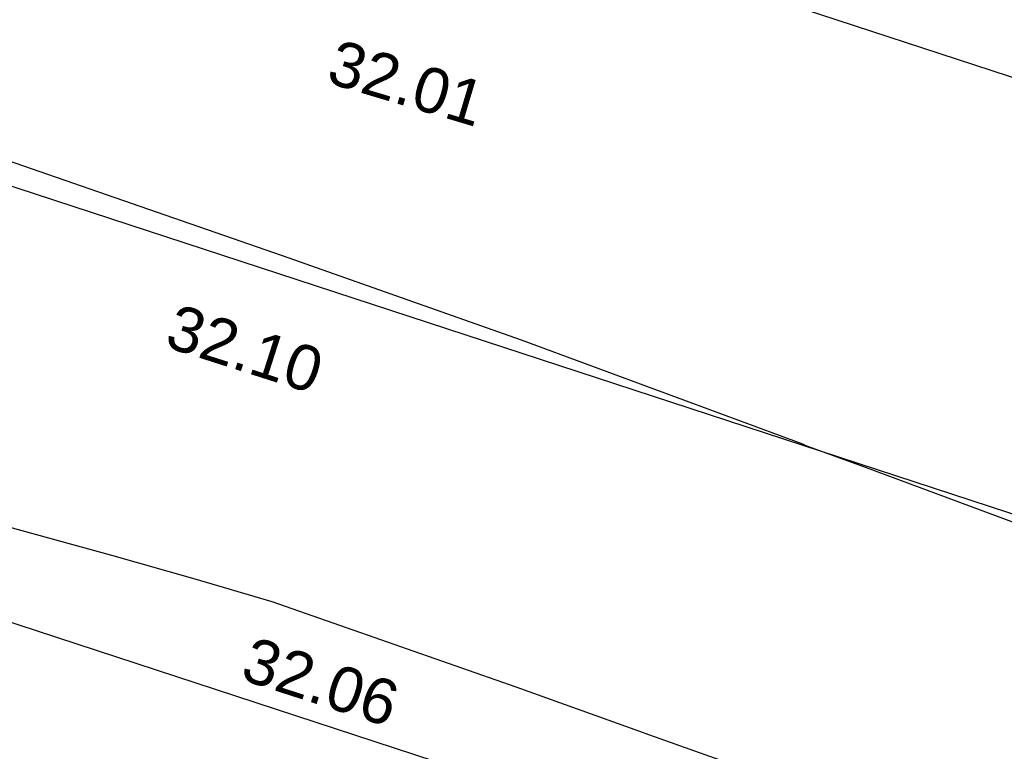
# Model space of a CAD drawing. Header units: metres. Extents: x -5203299 to 2078834, y 245743 to 5817682.
# Tile 38 of 256: x 366373.78 to 366381.64, y 5814067.5 to 5814073.34. Entities that reach past the tile are written whole.
import ezdxf

# ---------------------------------------------------------------- set-up
doc = ezdxf.new("R2010")
doc.units = ezdxf.units.M
doc.header["$LTSCALE"] = 0.5
for name, color, linetype, lineweight, true_color in [('01_CS-570-Pflanzung_Strauch', 7, 'Continuous', 9, 0xa3b35b), ('30 -34 Innenwände- 4 Türen_Fenster', 7, 'Continuous', 15, 0x9955ff), ('99.04_Ausf Ketziner Str-S-Markierung-Hilfslinien', 6, 'Continuous', 25, 0xff00ff)]:
    doc.layers.add(name, color=color, linetype=linetype, lineweight=lineweight, true_color=true_color)
for name, color, linetype, lineweight in [('99.02_Vermesserplan-Höhe SWP', 7, 'Continuous', 18), ('AutoTurn-Lastzug mit Sattelzug', 7, 'Continuous', 9), ('Keine', 7, 'Continuous', 9)]:
    doc.layers.add(name, color=color, linetype=linetype, lineweight=lineweight)
doc.styles.add('Arial', font='arial.ttf')

# ---------------------------------------------------------------- blocks, each defined once
blk = doc.blocks.new('_25-01-10_187 KRA_CS_LP4_Außenanlagenplan (3D)')
at = {"layer": '01_CS-570-Pflanzung_Strauch', "lineweight": 9}
blk.add_open_spline([(366342.1878, 5814094.7494), (366342.1878, 5814094.7485), (366342.1878, 5814094.7477), (366341.1799, 5814094.7477), (366340.1719, 5814094.7478), (366337.3344, 5814094.748), (366334.4969, 5814094.7482), (366334.4969, 5814094.6882), (366334.4969, 5814094.6281), (366327.722, 5814094.6281), (366320.9471, 5814094.6282), (366332.1265, 5814091.7977), (366343.3059, 5814088.9672), (366363.2137, 5814083.0273), (366383.1214, 5814077.0874), (366392.0748, 5814074.0653), (366401.0282, 5814071.0432), (366401.0766, 5814071.0664), (366401.1973, 5814071.0583), (366401.2421, 5814071.0288), (366401.2624, 5814071.1032), (366401.4355, 5814071.2019), (366401.5842, 5814071.1612), (366401.6829, 5814070.9881), (366401.6626, 5814070.9138), (366401.7304, 5814070.917), (366401.8644, 5814070.8202), (366401.8827, 5814070.7548), (366423.1313, 5814063.5827), (366444.3798, 5814056.4106), (366469.3276, 5814048.3059), (366494.2754, 5814040.2012), (366511.7725, 5814034.4859), (366529.2695, 5814028.7707), (366536.0156, 5814026.5789), (366542.7616, 5814024.3872), (366543.9088, 5814024.0274), (366547.451, 5814023.1751), (366552.3342, 5814022.6927), (366557.2373, 5814022.8898), (366560.8231, 5814023.5344), (366561.9892, 5814023.8268), (366562.0974, 5814024.538), (366562.6722, 5814026.6821), (366564.1147, 5814029.365), (366566.1447, 5814031.6361), (366567.9641, 5814032.9077), (366568.5957, 5814033.252), (366577.0532, 5814039.3608), (366588.0106, 5814047.2752), (366588.3301, 5814047.6524), (366588.4368, 5814047.8676), (366589.3352, 5814049.7079), (366590.2335, 5814051.5481), (366590.5465, 5814052.2027), (366590.8595, 5814052.8574), (366591.2067, 5814053.6021), (366591.5539, 5814054.3468), (366591.5366, 5814054.3465), (366591.5193, 5814054.3461), (366590.7769, 5814054.3458), (366590.0345, 5814054.3455), (366584.5362, 5814049.2842), (366574.4418, 5814043.0477), (366566.9238, 5814041.1252), (366561.3714, 5814039.7054), (366560.1411, 5814038.9874), (366556.0472, 5814034.7192), (366552.0364, 5814030.5378), (366550.8627, 5814029.6833), (366548.7987, 5814029.2086), (366546.7238, 5814029.633), (366545.5297, 5814030.4586), (366542.3626, 5814033.6037), (366539.2551, 5814036.6895), (366538.5839, 5814037.2223), (366537.5197, 5814037.7226), (366536.368, 5814037.9602), (366535.5113, 5814037.9362), (366530.5533, 5814037.2426), (366523.5445, 5814036.2621), (366515.2894, 5814038.8474), (366511.0123, 5814042.3732), (366509.5639, 5814043.1264), (366507.9332, 5814043.2045), (366505.2176, 5814042.7607), (366501.6016, 5814043.299), (366500.1919, 5814044.1978), (366499.533, 5814044.6012), (366498.5796, 5814045.1849), (366498.0478, 5814045.4306), (366490.4141, 5814047.9273), (366482.7354, 5814050.4387), (366481.9649, 5814050.564), (366481.5792, 5814050.5664), (366478.1131, 5814050.3078), (366474.647, 5814050.0492), (366457.5706, 5814055.6377), (366440.4943, 5814061.2263), (366439.1854, 5814061.5766), (366437.8765, 5814061.9269), (366430.9768, 5814063.3394), (366424.0771, 5814064.752), (366404.1837, 5814071.4778), (366384.2904, 5814078.2035), (366367.4431, 5814083.2292), (366345.6372, 5814089.734), (366345.0389, 5814090.1897), (366343.4001, 5814092.8107), (366342.1878, 5814094.7494)], degree=2, knots=[0, 0, 0, 0, 0, 0.000141, 0.000141, 0.000539, 0.000539, 0.000547, 0.000547, 0.001496, 0.001496, 0.003112, 0.003112, 0.006022, 0.006022, 0.007345, 0.007345, 0.007353, 0.00736, 0.00736, 0.007371, 0.007382, 0.007393, 0.007403, 0.007403, 0.007413, 0.007423, 0.007423, 0.010564, 0.010564, 0.014238, 0.014238, 0.016817, 0.016817, 0.01781, 0.01781, 0.017979, 0.018147, 0.018315, 0.018484, 0.018652, 0.018652, 0.018753, 0.018854, 0.018954, 0.019055, 0.019156, 0.019156, 0.020617, 0.021049, 0.021481, 0.021481, 0.025164, 0.025164, 0.02647, 0.02647, 0.027947, 0.027947, 0.027978, 0.027978, 0.029314, 0.029314, 0.042755, 0.056196, 0.073617, 0.078989, 0.08436, 0.098069, 0.103053, 0.108037, 0.113021, 0.118005, 0.122989, 0.135978, 0.140624, 0.145269, 0.149915, 0.154561, 0.159207, 0.176458, 0.19016, 0.203863, 0.217565, 0.231267, 0.244969, 0.258672, 0.272374, 0.272374, 0.278705, 0.281536, 0.284367, 0.292494, 0.29539, 0.298285, 0.298285, 0.324378, 0.324378, 0.459262, 0.459262, 0.469433, 0.469433, 0.522304, 0.522304, 0.679949, 0.679949, 0.81193, 0.850775, 0.889621, 1, 1, 1], dxfattribs=at)
blk = doc.blocks.new('_23-07-06_Massenplan_TB_Weiterführende Schule (3D)')
at = {"layer": '99.04_Ausf Ketziner Str-S-Markierung-Hilfslinien', "flags": 128}
for points in [[(-54.2591, -184.1968), (-129.6764, -159.4964), (-220.3479, -129.8, 0.015174), (-238.0046, -124.6048), (-239.7926, -124.1371, 0.009438), (-254.4634, -120.5945), (-254.4634, -120.5945, -0.009438), (-269.1482, -117.0485), (-269.1482, -117.0485), (-274.7037, -115.5954)], [(-275.3974, -118.2462), (-238.8421, -127.8071), (-238.8421, -127.8071, -0.015174), (-221.3781, -132.9456), (-221.3781, -132.9456), (-55.2894, -187.3424)], [(-276.0908, -120.897), (-268.9752, -122.758), (-268.9752, -122.758, -0.010899), (-254.2952, -126.9414), (-254.2952, -126.9414), (-254.2952, -126.9414, 0.010899), (-243.8231, -129.9256), (-243.8231, -129.9256), (-239.6797, -131.0093, -0.015174), (-222.4084, -136.0912), (-56.3193, -190.4881)]]:
    blk.add_lwpolyline(points, format="xyb", dxfattribs=at)
at = {"layer": '99.02_Vermesserplan-Höhe SWP', "color": 7, "char_height": 0.36, "line_spacing_factor": 0.251004, "style": 'Arial'}
for s, insert, attachment_point, rotation in [('32.01', (-215.2761, -132.8813), 3, 343.37602), ('32.10', (-216.6231, -135.1891), 6, 342.26695), ('32.06', (-216.5614, -137.4814), 2, 342.08726)]:
    blk.add_mtext(s, dxfattribs=dict(at, insert=insert, attachment_point=attachment_point, rotation=rotation))
blk = doc.blocks.new('Gruppe-985')
at = {"layer": 'AutoTurn-Lastzug mit Sattelzug', "color": 252, "linetype": 'Continuous', "lineweight": 25, "true_color": 0x888888, "flags": 128}
for points in [[(-214.0287, -138.0656), (-214.0417, -138.0606), (-215.0567, -137.6976), (-217.0037, -137.0166), (-217.6197, -136.8346), (-218.2837, -136.6466), (-219.9297, -136.1946)], [(-219.1267, -133.4886), (-216.9237, -134.2516), (-215.0177, -134.9236), (-212.7727, -135.7556), (-212.7597, -135.7606), (-212.7607, -135.7636), (-212.2867, -135.9366), (-209.6137, -136.9286), (-207.7337, -137.6146), (-207.6287, -137.6556), (-207.0657, -137.8606), (-206.9607, -137.9016), (-206.5887, -138.0366), (-205.0637, -138.6016), (-199.5387, -140.6616), (-200.4157, -143.0296), (-200.4237, -143.0506), (-200.4277, -143.0516), (-206.5327, -140.7876), (-208.9447, -139.8996), (-212.0017, -138.7886), (-214.0287, -138.0656)]]:
    blk.add_lwpolyline(points, dxfattribs=at)
blk = doc.blocks.new('Gruppe-986')
at = {"layer": 'Keine', "color": 7, "transparency": 33554687}
blk.add_blockref('Gruppe-985', (0, 0), dxfattribs=at)
blk = doc.blocks.new('_BE Phase 2 (3D)')
at = {"layer": 'Keine', "color": 7, "transparency": 33554687}
blk.add_blockref('Gruppe-986', (0, 0), dxfattribs=at)

msp = doc.modelspace()

# ---------------------------------------------------------------- block references
at = {"layer": '30 -34 Innenwände- 4 Türen_Fenster', "color": 1}
msp.add_blockref('_25-01-10_187 KRA_CS_LP4_Außenanlagenplan (3D)', (0, 0), dxfattribs=at)

# ---------------------------------------------------------------- next in the draw order: block references
at = {"layer": 'Keine', "color": 1}
msp.add_blockref('_23-07-06_Massenplan_TB_Weiterführende Schule (3D)', (366592.8035, 5814205.7079), dxfattribs=at)

# ---------------------------------------------------------------- next in the draw order: block references
msp.add_blockref('_BE Phase 2 (3D)', (366592.8035, 5814205.7079), dxfattribs=at)

doc.saveas('drawing.dxf')
